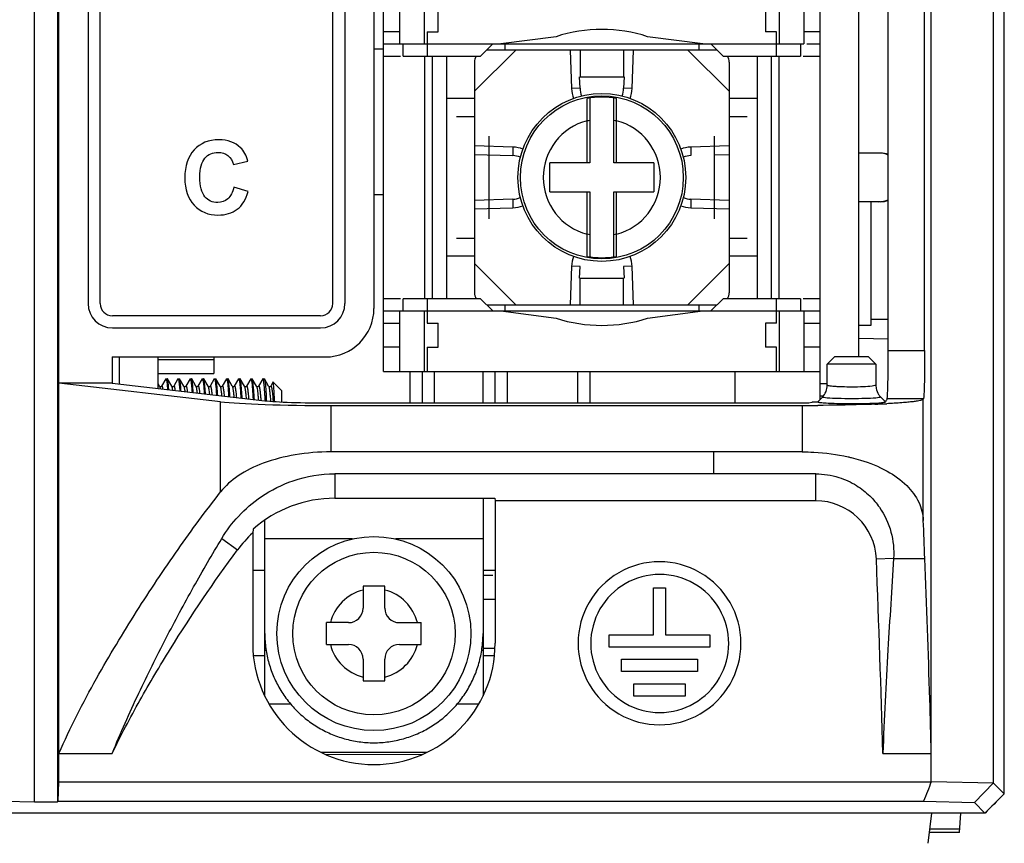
# Model space of a CAD drawing. Header units: millimetres. Extents: x 1895 to 2561, y -1570 to -291.
# Tile 38 of 61: x 2018 to 2059, y -742 to -708. Entities that reach past the tile are written whole.
import ezdxf

# ---------------------------------------------------------------- set-up
doc = ezdxf.new("R2010")
doc.units = ezdxf.units.MM
doc.header["$LTSCALE"] = 23.1
doc.layers.get('0').update_dxf_attribs({"linetype": 'CONTINUOUS'})
doc.layers.add('02___PRT_ALL_AXES', color=7, linetype='CONTINUOUS')

msp = doc.modelspace()

# ---------------------------------------------------------------- linework, layer by layer
at = {"color": 0, "linetype": 'Continuous'}
for p, q in [((2058.854, -739.923), (2058.854, -571.522)), ((2018.854, -740.264), (2018.854, -598.283)), ((2019.802, -598.283), (2019.802, -740.264)), ((2055.843, -739.43), (2055.843, -598.336)), ((2058.409, -739.485), (2058.409, -598.27)), ((2019.854, -723.006), (2019.854, -615.04)), ((2051.254, -722.523), (2051.254, -615.523)), ((2055.568, -721.658), (2055.568, -616.387)), ((2021.065, -618.323), (2021.065, -719.723)), ((2021.565, -719.723), (2021.565, -618.323)), ((2031.154, -719.723), (2031.154, -618.323)), ((2033.254, -722.523), (2033.254, -692.802)), ((2054.068, -721.658), (2054.068, -695.523)), ((2052.854, -721.923), (2052.854, -695.973)), ((2031.654, -698.323), (2031.654, -719.723)), ((2032.854, -698.323), (2032.854, -719.923)), ((2033.924, -709.023), (2033.924, -707.023)), ((2034.924, -707.023), (2034.924, -709.023)), ((2049.584, -709.023), (2049.584, -707.023)), ((2050.584, -707.023), (2050.584, -709.023)), ((2035.504, -708.523), (2035.504, -707.523)), ((2049.004, -707.523), (2049.004, -708.523)), ((2033.924, -708.523), (2033.254, -708.523)), ((2035.054, -708.523), (2035.504, -708.523)), ((2035.054, -708.523), (2035.054, -709.523)), ((2049.454, -708.523), (2049.004, -708.523)), ((2049.454, -709.523), (2049.454, -708.523)), ((2051.254, -708.523), (2050.584, -708.523)), ((2033.254, -709.023), (2050.584, -709.023)), ((2034.054, -709.523), (2034.054, -709.023)), ((2037.754, -709.023), (2037.254, -709.523)), ((2040.366, -708.722), (2038.084, -709.023)), ((2038.254, -709.023), (2038.254, -709.273)), ((2046.424, -709.023), (2044.142, -708.722)), ((2046.254, -709.023), (2046.254, -709.273)), ((2047.254, -709.523), (2046.754, -709.023)), ((2050.454, -709.023), (2050.454, -709.523)), ((2050.709, -709.023), (2051.254, -709.023)), ((2037.004, -710.973), (2038.704, -709.273)), ((2047.004, -709.273), (2037.504, -709.273)), ((2040.954, -709.273), (2041.004, -710.858)), ((2041.354, -709.273), (2041.354, -710.373)), ((2043.154, -709.273), (2043.154, -710.373)), ((2043.503, -710.858), (2043.554, -709.273)), ((2045.804, -709.273), (2047.504, -710.973)), ((2033.254, -709.523), (2033.944, -709.523)), ((2034.054, -709.523), (2037.254, -709.523)), ((2034.954, -719.523), (2034.954, -709.523)), ((2035.254, -709.523), (2035.254, -719.523)), ((2035.854, -709.523), (2035.854, -719.523)), ((2037.004, -709.773), (2037.004, -719.273)), ((2047.254, -709.523), (2050.454, -709.523)), ((2047.504, -709.773), (2047.504, -719.273)), ((2048.654, -709.523), (2048.654, -719.523)), ((2049.254, -719.523), (2049.254, -709.523)), ((2049.554, -709.523), (2049.554, -719.523)), ((2050.564, -709.523), (2051.254, -709.523)), ((2041.354, -710.847), (2041.339, -710.373)), ((2041.354, -710.373), (2043.154, -710.373)), ((2043.169, -710.373), (2043.154, -710.847)), ((2041.354, -710.847), (2041.004, -710.858)), ((2043.503, -710.858), (2043.154, -710.847)), ((2037.004, -711.273), (2035.854, -711.273)), ((2041.654, -713.923), (2041.654, -711.269)), ((2041.754, -711.257), (2041.754, -713.923)), ((2042.754, -713.923), (2042.754, -711.257)), ((2042.854, -713.923), (2042.854, -711.269)), ((2048.654, -711.273), (2047.504, -711.273)), ((2037.004, -712.023), (2036.254, -712.023)), ((2048.254, -712.023), (2047.504, -712.023)), ((2037.604, -716.223), (2037.604, -712.823)), ((2046.904, -716.223), (2046.904, -712.823)), ((2038.589, -713.273), (2037.004, -713.222)), ((2038.589, -713.273), (2038.579, -713.623)), ((2047.504, -713.222), (2045.919, -713.273)), ((2045.919, -713.273), (2045.929, -713.623)), ((2053.754, -713.523), (2052.854, -713.523)), ((2027.058, -713.993), (2027.658, -713.849)), ((2037.004, -713.573), (2038.579, -713.623)), ((2041.754, -713.923), (2040.104, -713.923)), ((2040.104, -715.123), (2040.104, -713.923)), ((2044.404, -713.923), (2042.754, -713.923)), ((2044.404, -713.923), (2044.404, -715.123)), ((2046.904, -713.592), (2047.504, -713.573)), ((2027.666, -715.106), (2027.079, -714.92)), ((2040.104, -715.123), (2041.754, -715.123)), ((2041.654, -717.776), (2041.654, -715.123)), ((2041.754, -715.123), (2041.754, -717.789)), ((2042.754, -715.123), (2044.404, -715.123)), ((2042.754, -717.789), (2042.754, -715.123)), ((2042.854, -717.776), (2042.854, -715.123)), ((2038.579, -715.422), (2037.004, -715.473)), ((2038.579, -715.422), (2038.589, -715.772)), ((2045.929, -715.422), (2045.919, -715.772)), ((2047.504, -715.473), (2045.929, -715.422)), ((2053.754, -715.523), (2052.854, -715.523)), ((2037.004, -715.823), (2038.589, -715.772)), ((2045.919, -715.772), (2047.504, -715.823)), ((2036.254, -717.023), (2037.004, -717.023)), ((2047.504, -717.023), (2048.254, -717.023)), ((2037.004, -717.773), (2035.854, -717.773)), ((2048.654, -717.773), (2047.504, -717.773)), ((2038.704, -719.773), (2037.004, -718.073)), ((2041.004, -718.187), (2040.954, -719.773)), ((2041.354, -718.198), (2041.004, -718.187)), ((2041.339, -718.672), (2041.354, -718.198)), ((2043.503, -718.187), (2043.154, -718.198)), ((2043.154, -718.198), (2043.169, -718.672)), ((2043.554, -719.773), (2043.503, -718.187)), ((2047.504, -718.073), (2045.804, -719.773)), ((2041.354, -718.673), (2043.154, -718.673)), ((2041.354, -719.773), (2041.354, -718.673)), ((2043.154, -719.773), (2043.154, -718.673)), ((2033.944, -719.523), (2033.254, -719.523)), ((2037.254, -719.523), (2034.054, -719.523)), ((2034.054, -720.023), (2034.054, -719.523)), ((2035.054, -719.523), (2035.054, -720.523)), ((2037.254, -719.523), (2037.754, -720.023)), ((2046.754, -720.023), (2047.254, -719.523)), ((2050.454, -719.523), (2047.254, -719.523)), ((2049.454, -720.523), (2049.454, -719.523)), ((2050.454, -719.523), (2050.454, -720.023)), ((2051.254, -719.523), (2050.564, -719.523)), ((2033.254, -720.023), (2051.254, -720.023)), ((2033.924, -722.523), (2033.924, -720.023)), ((2034.924, -720.023), (2034.924, -722.523)), ((2037.504, -719.773), (2047.004, -719.773)), ((2038.084, -720.023), (2040.366, -720.323)), ((2038.254, -719.773), (2038.254, -720.023)), ((2044.142, -720.323), (2046.424, -720.023)), ((2046.254, -719.773), (2046.254, -720.023)), ((2049.584, -722.523), (2049.584, -720.023)), ((2050.584, -720.023), (2050.584, -722.523)), ((2030.654, -720.223), (2022.065, -720.223)), ((2022.065, -720.723), (2030.654, -720.723)), ((2033.254, -720.523), (2033.924, -720.523)), ((2035.054, -720.523), (2035.504, -720.523)), ((2035.504, -721.523), (2035.504, -720.523)), ((2049.454, -720.523), (2049.004, -720.523)), ((2049.004, -720.523), (2049.004, -721.523)), ((2050.584, -720.523), (2051.254, -720.523)), ((2054.068, -721.183), (2052.854, -721.162)), ((2033.924, -721.523), (2033.254, -721.523)), ((2035.054, -721.523), (2035.504, -721.523)), ((2035.054, -721.523), (2035.054, -722.523)), ((2049.454, -721.523), (2049.004, -721.523)), ((2049.454, -722.523), (2049.454, -721.523)), ((2051.254, -721.523), (2050.584, -721.523)), ((2022.064, -721.923), (2030.854, -721.923)), ((2022.064, -721.923), (2022.064, -723.006)), ((2022.354, -722.207), (2022.354, -721.923)), ((2023.954, -723.222), (2023.954, -721.923)), ((2023.954, -722.028), (2026.254, -722.028)), ((2026.254, -721.923), (2026.254, -722.608)), ((2051.854, -721.923), (2051.554, -722.223)), ((2053.254, -721.923), (2051.854, -721.923)), ((2053.254, -721.923), (2053.554, -722.223)), ((2054.068, -721.658), (2055.568, -721.658)), ((2022.354, -723.039), (2022.354, -722.207)), ((2053.554, -722.223), (2051.554, -722.223)), ((2051.554, -723.08), (2051.554, -722.223)), ((2053.554, -722.223), (2053.554, -723.08)), ((2023.954, -722.608), (2026.254, -722.608)), ((2024.271, -722.829), (2024.096, -723.131)), ((2024.271, -722.829), (2024.279, -722.823)), ((2024.337, -722.829), (2024.329, -722.823)), ((2024.512, -723.131), (2024.337, -722.829)), ((2024.771, -722.829), (2024.596, -723.131)), ((2024.771, -722.829), (2024.779, -722.823)), ((2024.837, -722.829), (2024.829, -722.823)), ((2025.012, -723.131), (2024.837, -722.829)), ((2025.271, -722.829), (2025.096, -723.131)), ((2025.271, -722.829), (2025.279, -722.823)), ((2025.337, -722.829), (2025.329, -722.823)), ((2025.512, -723.131), (2025.337, -722.829)), ((2025.771, -722.829), (2025.596, -723.131)), ((2025.771, -722.829), (2025.779, -722.823)), ((2025.837, -722.829), (2025.829, -722.823)), ((2026.012, -723.131), (2025.837, -722.829)), ((2026.271, -722.829), (2026.096, -723.131)), ((2026.271, -722.829), (2026.279, -722.823)), ((2026.337, -722.829), (2026.329, -722.823)), ((2026.512, -723.131), (2026.337, -722.829)), ((2026.771, -722.829), (2026.596, -723.131)), ((2026.771, -722.829), (2026.779, -722.823)), ((2026.837, -722.829), (2026.829, -722.823)), ((2027.012, -723.131), (2026.837, -722.829)), ((2027.271, -722.829), (2027.096, -723.131)), ((2027.271, -722.829), (2027.279, -722.823)), ((2027.337, -722.829), (2027.329, -722.823)), ((2027.512, -723.131), (2027.337, -722.829)), ((2027.771, -722.829), (2027.596, -723.131)), ((2027.771, -722.829), (2027.779, -722.823)), ((2027.837, -722.829), (2027.829, -722.823)), ((2028.012, -723.131), (2027.837, -722.829)), ((2028.271, -722.829), (2028.096, -723.131)), ((2028.512, -723.131), (2028.337, -722.829)), ((2033.254, -722.523), (2051.254, -722.523)), ((2034.354, -723.818), (2034.354, -722.523)), ((2034.854, -723.818), (2034.854, -722.523)), ((2035.354, -723.818), (2035.354, -722.523)), ((2037.354, -723.818), (2037.354, -722.523)), ((2037.854, -723.818), (2037.854, -722.523)), ((2038.354, -722.523), (2038.354, -723.818)), ((2041.254, -722.523), (2041.254, -723.818)), ((2041.754, -722.523), (2041.754, -723.818)), ((2047.754, -723.818), (2047.754, -722.523)), ((2051.254, -723.523), (2051.254, -722.523)), ((2022.064, -723.006), (2019.854, -723.006)), ((2026.529, -723.77), (2019.863, -723.006)), ((2019.863, -738.262), (2019.863, -723.006)), ((2022.064, -723.006), (2028.348, -723.726)), ((2024.012, -723.131), (2023.954, -723.031)), ((2028.014, -723.134), (2028.012, -723.131)), ((2028.012, -723.131), (2028.014, -723.136)), ((2028.691, -722.967), (2028.596, -723.131)), ((2028.697, -722.965), (2028.691, -722.967)), ((2029.054, -723.323), (2028.697, -722.965)), ((2051.254, -723.023), (2051.554, -723.023)), ((2053.554, -723.08), (2053.568, -723.217)), ((2029.054, -723.776), (2029.054, -723.323)), ((2051.159, -723.766), (2051.349, -723.575)), ((2051.254, -723.523), (2051.392, -723.523)), ((2051.254, -723.671), (2051.254, -723.533)), ((2053.759, -723.575), (2053.806, -723.623)), ((2053.806, -723.623), (2053.928, -723.745)), ((2055.519, -723.655), (2054.018, -723.655)), ((2055.513, -723.667), (2055.519, -723.655)), ((2055.513, -728.659), (2055.513, -723.667)), ((2026.529, -727.486), (2026.529, -723.77)), ((2031.077, -723.818), (2050.795, -723.818)), ((2031.077, -723.923), (2050.515, -723.923)), ((2031.077, -723.923), (2031.077, -725.834)), ((2050.515, -723.923), (2050.514, -725.834)), ((2050.795, -723.818), (2050.918, -723.781)), ((2053.928, -723.745), (2053.96, -723.777)), ((2053.928, -723.745), (2053.96, -723.777)), ((2046.854, -725.834), (2031.077, -725.834)), ((2050.514, -725.834), (2046.854, -725.834)), ((2046.854, -725.834), (2046.854, -726.741)), ((2051.078, -726.741), (2031.245, -726.741)), ((2031.245, -726.741), (2031.245, -727.746)), ((2051.078, -727.851), (2051.078, -726.741)), ((2031.245, -727.746), (2037.841, -727.746)), ((2037.354, -727.746), (2037.354, -733.323)), ((2037.841, -727.746), (2037.854, -727.851)), ((2051.078, -727.851), (2037.854, -727.851)), ((2037.854, -727.851), (2037.854, -733.723)), ((2028.354, -733.323), (2028.354, -728.644)), ((2027.867, -729.023), (2027.854, -729.176)), ((2027.854, -729.176), (2027.854, -733.723)), ((2026.581, -729.401), (2027.225, -729.877)), ((2031.965, -729.423), (2028.354, -729.423)), ((2037.354, -729.423), (2033.742, -729.423)), ((2054.287, -730.223), (2053.576, -730.251)), ((2054.288, -730.223), (2055.577, -730.223)), ((2028.354, -730.723), (2027.854, -730.723)), ((2037.854, -730.723), (2037.354, -730.723)), ((2037.754, -730.923), (2037.354, -730.923)), ((2033.304, -731.373), (2032.404, -731.373)), ((2032.404, -731.373), (2032.404, -732.273)), ((2033.304, -732.273), (2033.304, -731.373)), ((2044.381, -731.444), (2044.886, -731.444)), ((2044.381, -733.373), (2044.381, -731.444)), ((2044.886, -731.444), (2044.886, -733.373)), ((2037.854, -731.923), (2037.354, -731.923)), ((2031.804, -732.873), (2030.904, -732.873)), ((2030.904, -733.773), (2030.904, -732.873)), ((2033.904, -732.873), (2034.804, -732.873)), ((2034.804, -733.773), (2034.804, -732.873)), ((2028.354, -735.884), (2028.354, -733.323)), ((2037.354, -733.323), (2037.354, -735.883)), ((2042.559, -733.373), (2044.381, -733.373)), ((2042.559, -733.878), (2042.559, -733.373)), ((2044.886, -733.373), (2046.709, -733.373)), ((2046.709, -733.373), (2046.709, -733.878)), ((2030.904, -733.773), (2031.804, -733.773)), ((2033.904, -733.773), (2034.804, -733.773)), ((2027.885, -734.223), (2028.354, -734.223)), ((2028.41, -734.023), (2028.354, -734.023)), ((2037.354, -734.023), (2037.298, -734.023)), ((2037.354, -733.928), (2037.841, -733.928)), ((2037.354, -734.223), (2037.823, -734.223)), ((2046.709, -733.878), (2042.559, -733.878)), ((2032.404, -734.373), (2032.404, -735.273)), ((2033.304, -735.273), (2033.304, -734.373)), ((2043.071, -734.384), (2046.196, -734.384)), ((2043.071, -734.889), (2043.071, -734.384)), ((2046.196, -734.384), (2046.196, -734.889)), ((2046.196, -734.889), (2043.071, -734.889)), ((2032.404, -735.273), (2033.304, -735.273)), ((2043.578, -735.395), (2045.69, -735.395)), ((2043.578, -735.9), (2043.578, -735.395)), ((2045.69, -735.395), (2045.69, -735.9)), ((2028.533, -736.223), (2029.417, -736.223)), ((2036.291, -736.223), (2037.175, -736.223)), ((2045.69, -735.9), (2043.578, -735.9)), ((2019.854, -738.262), (2022.062, -738.262)), ((2019.854, -739.433), (2019.854, -738.262)), ((2035.017, -738.223), (2030.693, -738.223)), ((2030.889, -738.312), (2034.848, -738.298)), ((2053.843, -738.262), (2055.843, -738.262)), ((2019.834, -740.232), (2019.854, -739.433)), ((2019.854, -739.433), (2055.843, -739.431)), ((2058.409, -739.485), (2055.843, -739.43)), ((2058.405, -739.481), (2057.618, -740.286)), ((2058.854, -739.923), (2058.409, -739.485)), ((2017.633, -740.232), (2018.854, -740.264)), ((2018.854, -740.264), (2019.802, -740.264)), ((2019.834, -740.232), (2019.802, -740.264)), ((2019.834, -740.232), (2055.518, -740.232)), ((2055.518, -740.232), (2057.618, -740.286)), ((2057.618, -740.286), (2058.054, -740.723)), ((2058.054, -740.723), (2058.854, -739.923)), ((2058.054, -740.723), (1974.654, -740.723)), ((2055.854, -740.723), (2055.701, -741.966)), ((2057.012, -741.523), (2057.054, -740.723)), ((2057.012, -741.523), (2055.756, -741.523)), ((2055.774, -741.376), (2057.02, -741.376))]:
    msp.add_line(p, q, dxfattribs=at)
for points in [[(2024.096, -723.131), (2024.096, -723.131), (2024.094, -723.134), (2024.089, -723.139), (2024.08, -723.145), (2024.069, -723.15), (2024.055, -723.152), (2024.041, -723.151), (2024.029, -723.146), (2024.02, -723.14), (2024.015, -723.135), (2024.013, -723.132), (2024.012, -723.131)], [(2024.596, -723.131), (2024.596, -723.131), (2024.594, -723.134), (2024.59, -723.138), (2024.582, -723.144), (2024.569, -723.15), (2024.555, -723.152), (2024.54, -723.15), (2024.528, -723.146), (2024.52, -723.14), (2024.515, -723.135), (2024.513, -723.132), (2024.512, -723.131)], [(2025.096, -723.131), (2025.096, -723.131), (2025.094, -723.134), (2025.089, -723.139), (2025.081, -723.145), (2025.069, -723.15), (2025.055, -723.152), (2025.041, -723.151), (2025.029, -723.146), (2025.02, -723.14), (2025.015, -723.135), (2025.013, -723.132), (2025.012, -723.131)], [(2025.596, -723.131), (2025.596, -723.132), (2025.593, -723.134), (2025.589, -723.139), (2025.58, -723.145), (2025.568, -723.15), (2025.555, -723.152), (2025.541, -723.151), (2025.53, -723.146), (2025.521, -723.14), (2025.515, -723.135), (2025.513, -723.132), (2025.512, -723.131)], [(2026.096, -723.131), (2026.096, -723.131), (2026.094, -723.134), (2026.09, -723.138), (2026.081, -723.145), (2026.069, -723.15), (2026.055, -723.152), (2026.04, -723.15), (2026.029, -723.146), (2026.02, -723.14), (2026.015, -723.135), (2026.013, -723.132), (2026.012, -723.131)], [(2026.596, -723.131), (2026.596, -723.131), (2026.594, -723.134), (2026.589, -723.139), (2026.581, -723.145), (2026.569, -723.15), (2026.555, -723.152), (2026.541, -723.151), (2026.528, -723.146), (2026.519, -723.139), (2026.515, -723.135), (2026.513, -723.132), (2026.512, -723.131)], [(2027.096, -723.131), (2027.096, -723.132), (2027.093, -723.135), (2027.089, -723.139), (2027.08, -723.145), (2027.069, -723.15), (2027.055, -723.152), (2027.041, -723.151), (2027.029, -723.146), (2027.02, -723.14), (2027.015, -723.135), (2027.013, -723.132), (2027.012, -723.131)], [(2027.596, -723.131), (2027.596, -723.131), (2027.594, -723.134), (2027.59, -723.138), (2027.581, -723.145), (2027.569, -723.15), (2027.555, -723.152), (2027.541, -723.151), (2027.529, -723.146), (2027.52, -723.14), (2027.515, -723.135), (2027.513, -723.132), (2027.512, -723.131)], [(2028.096, -723.131), (2028.096, -723.131), (2028.094, -723.134), (2028.089, -723.139), (2028.079, -723.146), (2028.066, -723.151), (2028.051, -723.152), (2028.036, -723.149), (2028.025, -723.144), (2028.018, -723.138), (2028.014, -723.134)], [(2028.596, -723.131), (2028.595, -723.132), (2028.593, -723.135), (2028.587, -723.141), (2028.578, -723.147), (2028.564, -723.151), (2028.548, -723.152), (2028.534, -723.148), (2028.523, -723.142), (2028.516, -723.137), (2028.513, -723.133), (2028.512, -723.131)]]:
    msp.add_lwpolyline(points, dxfattribs=at)
for centre, radius in [((2042.254, -714.523), 3.46), ((2042.254, -714.523), 3.361), ((2032.854, -733.323), 4), ((2032.854, -733.323), 3.35)]:
    msp.add_circle(centre, radius, dxfattribs=at)
for centre, radius, start, end in [((2042.254, -714.523), 6.1, 71.9684, 108.0316), ((2037.504, -709.773), 0.5, 149.9817, 180), ((2047.004, -709.773), 0.5, 0, 30.0183), ((2042.254, -710.823), 1.25, 181.6182, 200.9499), ((2042.254, -710.823), 0.9, 181.5802, 202.3346), ((2042.254, -710.823), 0.9, 337.6597, 358.4197), ((2042.254, -710.823), 1.25, 339.0326, 358.3818), ((2042.254, -714.523), 3.309, 79.5515, 100.4485), ((2042.254, -714.523), 2.415, 104.3868, 255.6173), ((2042.254, -714.523), 2.403, 102.0071, 104.4696), ((2042.254, -714.523), 2.403, 75.5304, 77.9929), ((2042.254, -714.523), 2.415, 284.3868, 75.6132), ((2038.554, -714.523), 1.25, 69.0495, 88.3818), ((2045.954, -714.523), 1.25, 91.6182, 110.8978), ((2053.68, -714.523), 1, 67.0988, 90), ((2053.754, -714.523), 1, 71.7012, 90), ((2038.554, -714.523), 0.9, 67.6329, 88.4197), ((2045.954, -714.523), 0.9, 91.5802, 112.4131), ((2038.554, -714.523), 0.9, 271.5802, 292.4131), ((2045.954, -714.523), 0.9, 247.6329, 268.4197), ((2053.68, -714.523), 1, 270, 292.9012), ((2053.754, -714.523), 1, 270, 288.2988), ((2038.554, -714.523), 1.25, 271.6182, 290.8978), ((2045.954, -714.523), 1.25, 249.0495, 268.3818), ((2042.254, -714.523), 2.403, 255.5304, 257.9929), ((2042.254, -714.523), 2.403, 282.0071, 284.4696), ((2042.254, -718.223), 1.25, 159.0326, 178.3818), ((2042.254, -714.523), 3.309, 259.5515, 280.4485), ((2042.254, -718.223), 1.25, 1.6182, 20.9499), ((2037.504, -719.273), 0.5, 180, 210.0183), ((2047.004, -719.273), 0.5, 329.9817, 0), ((2022.065, -719.723), 1, 180, 270), ((2022.065, -719.723), 0.5, 180, 270), ((2030.654, -719.723), 1, 270, 0), ((2030.654, -719.723), 0.5, 270, 0), ((2030.854, -719.923), 2, 270, 0), ((2042.254, -714.523), 6.1, 251.9684, 288.0316), ((1984.763, -726.372), 43.693, 3.469, 3.7629), ((1984.185, -726.408), 44.321, 3.461, 3.6708), ((2054.256, -723.08), 0.702, 213.4605, 224.9059), ((2050.515, -629.485), 94.438, 270.00025, 270.39216), ((2051.934, -683.174), 40.727, 272.2231, 272.9113), ((2031.245, -732.851), 5.105, 90, 131.4242), ((2051.078, -730.351), 2.5, 2.2789, 90), ((1433.194, -754.987), 622.875, 2.278593, 2.422586), ((2031.245, -732.851), 5, 132.6974, 143.5117), ((2044.634, -733.722), 3.359, 359.9968, 180.0045), ((1481.004, -753.299), 573.036, 1.503689, 2.305102), ((2044.642, -733.731), 2.845, 89.9953, 270.0051), ((2044.642, -733.731), 2.845, 269.9964, 90.0041), ((2032.854, -733.323), 1.85, 104.078, 165.922), ((2032.854, -733.323), 1.85, 14.078, 75.922), ((2031.804, -732.273), 0.6, 270, 0), ((2033.904, -732.273), 0.6, 180, 270), ((2032.854, -733.723), 5, 180, 0), ((2032.854, -733.323), 1.85, 194.078, 255.922), ((2031.804, -734.373), 0.6, 0, 90), ((2033.904, -734.373), 0.6, 90, 180), ((2032.854, -733.323), 1.85, 284.078, 345.922), ((2044.634, -733.723), 3.359, 179.9942, 0.007)]:
    msp.add_arc(centre, radius, start, end, dxfattribs=at)
for major_axis in [(5, 0), (3, 0)]:
    msp.add_ellipse((2031.077, -723.661), major_axis=major_axis, ratio=0.052408, start_param=-2.712815, end_param=-1.570796, dxfattribs=at)
for points in [[(2026.456, -712.971), (2026.035, -712.971), (2025.697, -713.111), (2025.439, -713.387)], [(2027.35, -713.297), (2027.122, -713.08), (2026.823, -712.971), (2026.456, -712.971)], [(2025.439, -713.387), (2025.182, -713.663), (2025.053, -714.05), (2025.053, -714.549)], [(2025.883, -713.729), (2026.023, -713.569), (2026.203, -713.489), (2026.426, -713.489)], [(2026.426, -713.489), (2026.585, -713.489), (2026.723, -713.534), (2026.835, -713.624)], [(2027.658, -713.849), (2027.588, -713.61), (2027.486, -713.426), (2027.35, -713.297)], [(2025.677, -714.504), (2025.677, -714.148), (2025.744, -713.888), (2025.883, -713.729)], [(2026.835, -713.624), (2026.948, -713.714), (2027.021, -713.837), (2027.058, -713.993)], [(2025.053, -714.549), (2025.053, -715.022), (2025.18, -715.394), (2025.437, -715.667)], [(2025.88, -715.316), (2025.744, -715.155), (2025.677, -714.885), (2025.677, -714.504)], [(2027.079, -714.92), (2027.027, -715.141), (2026.944, -715.3), (2026.828, -715.402)], [(2027.216, -715.836), (2027.424, -715.677), (2027.576, -715.433), (2027.666, -715.106)], [(2026.414, -715.556), (2026.195, -715.556), (2026.017, -715.476), (2025.88, -715.316)], [(2026.828, -715.402), (2026.712, -715.505), (2026.573, -715.556), (2026.414, -715.556)], [(2025.437, -715.667), (2025.693, -715.939), (2026.021, -716.074), (2026.42, -716.074)], [(2026.42, -716.074), (2026.741, -716.074), (2027.007, -715.996), (2027.216, -715.836)], [(2053.568, -723.217), (2053.585, -723.306), (2053.621, -723.392), (2053.67, -723.467)], [(2054.018, -723.655), (2054.01, -723.672), (2054, -723.688), (2053.991, -723.705)], [(2053.991, -723.705), (2053.978, -723.726), (2053.965, -723.748), (2053.954, -723.771)], [(2028.354, -733.323), (2028.354, -733.533), (2028.383, -733.947), (2028.511, -734.553), (2028.719, -735.132), (2029.002, -735.675), (2029.355, -736.174), (2029.778, -736.626), (2030.256, -737.014), (2030.779, -737.331), (2031.341, -737.575), (2031.934, -737.742), (2032.544, -737.826), (2033.161, -737.826), (2033.771, -737.742), (2034.366, -737.576), (2034.928, -737.332), (2035.452, -737.014), (2035.931, -736.626), (2036.354, -736.173), (2036.707, -735.674), (2036.99, -735.13), (2037.198, -734.549), (2037.325, -733.942), (2037.354, -733.531), (2037.354, -733.323)], [(2055.842, -739.428), (2055.736, -739.697), (2055.625, -739.964), (2055.518, -740.232)], [(2058.799, -739.978), (2058.552, -740.225), (2058.307, -740.473), (2058.06, -740.72)]]:
    msp.add_open_spline(points, degree=3, dxfattribs=at)
for points, knots in [([(2054.041, -723.405), (2054.052, -723.16), (2054.064, -722.578), (2054.068, -721.996), (2054.068, -721.658)], [0, 0, 0, 0, 0.420122, 1, 1, 1, 1]), ([(2055.568, -721.658), (2055.568, -721.905), (2055.567, -722.265), (2055.561, -722.724), (2055.555, -723.018), (2055.548, -723.264), (2055.541, -723.435), (2055.534, -723.54), (2055.53, -723.594), (2055.525, -723.63), (2055.522, -723.649), (2055.519, -723.655)], [0, 0, 0, 0, 0.370878, 0.539544, 0.688827, 0.813452, 0.908865, 0.944536, 0.971714, 0.990228, 1, 1, 1, 1]), ([(2024.279, -722.823), (2024.28, -722.823), (2024.284, -722.825), (2024.288, -722.831), (2024.292, -722.84), (2024.296, -722.853), (2024.3, -722.869), (2024.305, -722.898), (2024.312, -722.943), (2024.32, -723.006), (2024.328, -723.082), (2024.336, -723.171), (2024.342, -723.233), (2024.344, -723.266)], [0, 0, 0, 0, 0.00987, 0.024984, 0.04711, 0.076727, 0.113972, 0.158869, 0.27133, 0.4132, 0.583124, 0.779399, 1, 1, 1, 1]), ([(2024.395, -723.273), (2024.39, -723.216), (2024.384, -723.135), (2024.373, -723.034), (2024.366, -722.972), (2024.359, -722.921), (2024.352, -722.881), (2024.345, -722.851), (2024.34, -722.835), (2024.337, -722.829)], [0, 0, 0, 0, 0.381216, 0.54175, 0.680487, 0.796318, 0.88844, 0.956297, 1, 1, 1, 1]), ([(2024.779, -722.823), (2024.781, -722.823), (2024.784, -722.825), (2024.788, -722.832), (2024.793, -722.843), (2024.797, -722.857), (2024.801, -722.876), (2024.807, -722.908), (2024.815, -722.959), (2024.823, -723.031), (2024.832, -723.117), (2024.84, -723.216), (2024.846, -723.287), (2024.848, -723.324)], [0, 0, 0, 0, 0.009449, 0.024379, 0.046489, 0.076206, 0.113639, 0.15879, 0.271836, 0.414253, 0.584442, 0.780465, 1, 1, 1, 1]), ([(2024.899, -723.33), (2024.894, -723.266), (2024.887, -723.174), (2024.876, -723.06), (2024.869, -722.99), (2024.861, -722.932), (2024.853, -722.887), (2024.847, -722.856), (2024.841, -722.839), (2024.838, -722.832), (2024.837, -722.829)], [0, 0, 0, 0, 0.381655, 0.54278, 0.68205, 0.798184, 0.89021, 0.957454, 0.981764, 1, 1, 1, 1]), ([(2025.279, -722.823), (2025.281, -722.823), (2025.283, -722.825), (2025.286, -722.828), (2025.29, -722.834), (2025.293, -722.845), (2025.298, -722.861), (2025.302, -722.882), (2025.309, -722.919), (2025.317, -722.976), (2025.326, -723.056), (2025.335, -723.152), (2025.344, -723.263), (2025.35, -723.341), (2025.353, -723.382)], [0, 0, 0, 0, 0.009097, 0.015657, 0.023938, 0.046068, 0.075911, 0.113554, 0.15897, 0.272613, 0.415562, 0.585983, 0.781656, 1, 1, 1, 1]), ([(2025.403, -723.388), (2025.398, -723.316), (2025.39, -723.215), (2025.379, -723.087), (2025.371, -723.009), (2025.363, -722.944), (2025.355, -722.893), (2025.348, -722.859), (2025.342, -722.839), (2025.338, -722.832), (2025.337, -722.829)], [0, 0, 0, 0, 0.381729, 0.543383, 0.683184, 0.79968, 0.891711, 0.95849, 0.982355, 1, 1, 1, 1]), ([(2025.779, -722.823), (2025.781, -722.823), (2025.784, -722.825), (2025.787, -722.829), (2025.79, -722.836), (2025.794, -722.848), (2025.799, -722.866), (2025.804, -722.889), (2025.811, -722.93), (2025.819, -722.992), (2025.828, -723.081), (2025.838, -723.187), (2025.848, -723.309), (2025.854, -723.394), (2025.857, -723.44)], [0, 0, 0, 0, 0.00881, 0.015304, 0.023561, 0.045739, 0.075727, 0.113592, 0.159275, 0.273519, 0.416979, 0.587606, 0.7829, 1, 1, 1, 1]), ([(2025.907, -723.445), (2025.904, -723.404), (2025.899, -723.325), (2025.89, -723.213), (2025.881, -723.113), (2025.873, -723.027), (2025.864, -722.955), (2025.856, -722.899), (2025.848, -722.861), (2025.842, -722.84), (2025.839, -722.832), (2025.837, -722.829)], [0, 0, 0, 0, 0.199564, 0.381487, 0.543589, 0.6839, 0.800785, 0.892902, 0.959347, 0.982851, 1, 1, 1, 1]), ([(2026.279, -722.823), (2026.281, -722.823), (2026.284, -722.825), (2026.287, -722.829), (2026.291, -722.837), (2026.295, -722.85), (2026.3, -722.87), (2026.305, -722.896), (2026.312, -722.941), (2026.321, -723.01), (2026.331, -723.107), (2026.341, -723.223), (2026.351, -723.355), (2026.357, -723.449), (2026.361, -723.498)], [0, 0, 0, 0, 0.008563, 0.015008, 0.023255, 0.045505, 0.075658, 0.113761, 0.159724, 0.274589, 0.418561, 0.58937, 0.784237, 1, 1, 1, 1]), ([(2026.411, -723.504), (2026.408, -723.459), (2026.402, -723.372), (2026.393, -723.25), (2026.384, -723.14), (2026.375, -723.045), (2026.366, -722.966), (2026.357, -722.905), (2026.349, -722.864), (2026.342, -722.841), (2026.339, -722.833), (2026.337, -722.829)], [0, 0, 0, 0, 0.199003, 0.380974, 0.543464, 0.684288, 0.801598, 0.893875, 0.960082, 0.983284, 1, 1, 1, 1]), ([(2026.779, -722.823), (2026.781, -722.823), (2026.784, -722.825), (2026.787, -722.83), (2026.791, -722.838), (2026.796, -722.853), (2026.801, -722.875), (2026.806, -722.903), (2026.814, -722.952), (2026.823, -723.027), (2026.833, -723.133), (2026.844, -723.258), (2026.854, -723.401), (2026.861, -723.502), (2026.864, -723.555)], [0, 0, 0, 0, 0.008357, 0.014767, 0.023016, 0.045357, 0.075689, 0.114038, 0.160288, 0.275777, 0.420257, 0.591217, 0.785617, 1, 1, 1, 1]), ([(2026.915, -723.561), (2026.912, -723.512), (2026.905, -723.419), (2026.896, -723.286), (2026.886, -723.167), (2026.877, -723.064), (2026.867, -722.978), (2026.858, -722.911), (2026.85, -722.867), (2026.842, -722.842), (2026.839, -722.833), (2026.837, -722.829)], [0, 0, 0, 0, 0.198318, 0.380241, 0.543069, 0.684395, 0.802149, 0.894643, 0.960701, 0.983655, 1, 1, 1, 1]), ([(2027.279, -722.823), (2027.281, -722.823), (2027.285, -722.826), (2027.288, -722.831), (2027.292, -722.84), (2027.296, -722.855), (2027.302, -722.879), (2027.307, -722.91), (2027.315, -722.963), (2027.325, -723.044), (2027.336, -723.159), (2027.347, -723.295), (2027.358, -723.448), (2027.365, -723.557), (2027.368, -723.613)], [0, 0, 0, 0, 0.008177, 0.014565, 0.022827, 0.045276, 0.075806, 0.114415, 0.160966, 0.2771, 0.422096, 0.59319, 0.787077, 1, 1, 1, 1]), ([(2027.418, -723.619), (2027.415, -723.567), (2027.409, -723.466), (2027.399, -723.323), (2027.389, -723.194), (2027.379, -723.083), (2027.369, -722.99), (2027.36, -722.925), (2027.353, -722.883), (2027.348, -722.86), (2027.343, -722.843), (2027.339, -722.833), (2027.337, -722.829)], [0, 0, 0, 0, 0.197502, 0.379297, 0.542429, 0.684256, 0.80248, 0.895243, 0.931648, 0.961235, 0.983982, 1, 1, 1, 1]), ([(2027.779, -722.823), (2027.781, -722.823), (2027.785, -722.826), (2027.788, -722.831), (2027.792, -722.841), (2027.797, -722.858), (2027.806, -722.897), (2027.815, -722.963), (2027.827, -723.062), (2027.838, -723.185), (2027.849, -723.331), (2027.861, -723.495), (2027.868, -723.61), (2027.872, -723.671)], [0, 0, 0, 0, 0.008025, 0.014401, 0.022685, 0.045256, 0.075992, 0.161718, 0.278499, 0.424006, 0.595224, 0.788574, 1, 1, 1, 1]), ([(2027.922, -723.677), (2027.919, -723.621), (2027.912, -723.514), (2027.901, -723.36), (2027.891, -723.222), (2027.88, -723.101), (2027.87, -723.001), (2027.861, -722.931), (2027.853, -722.887), (2027.848, -722.862), (2027.843, -722.843), (2027.839, -722.833), (2027.837, -722.829)], [0, 0, 0, 0, 0.196577, 0.378183, 0.541592, 0.683915, 0.802636, 0.895716, 0.932161, 0.961691, 0.984269, 1, 1, 1, 1]), ([(2028.279, -722.823), (2028.278, -722.823), (2028.275, -722.824), (2028.273, -722.827), (2028.271, -722.829)], [0, 0, 0, 0, 0.18829, 1, 1, 1, 1]), ([(2028.361, -723.505), (2028.358, -723.455), (2028.351, -723.361), (2028.341, -723.227), (2028.331, -723.11), (2028.321, -723.012), (2028.312, -722.942), (2028.305, -722.897), (2028.3, -722.871), (2028.295, -722.85), (2028.291, -722.837), (2028.287, -722.829), (2028.284, -722.825), (2028.281, -722.823), (2028.279, -722.823)], [0, 0, 0, 0, 0.215603, 0.410418, 0.581233, 0.725266, 0.840211, 0.886204, 0.924339, 0.954519, 0.976773, 0.985019, 0.991462, 1, 1, 1, 1]), ([(2028.329, -722.823), (2028.33, -722.823), (2028.333, -722.824), (2028.335, -722.827), (2028.337, -722.829)], [0, 0, 0, 0, 0.188257, 1, 1, 1, 1]), ([(2028.337, -722.829), (2028.339, -722.833), (2028.342, -722.842), (2028.347, -722.858), (2028.352, -722.88), (2028.359, -722.919), (2028.367, -722.98), (2028.377, -723.067), (2028.387, -723.172), (2028.396, -723.292), (2028.406, -723.427), (2028.412, -723.522), (2028.415, -723.571)], [0, 0, 0, 0, 0.016286, 0.0392, 0.068863, 0.105258, 0.197795, 0.315622, 0.45703, 0.619908, 0.801815, 1, 1, 1, 1]), ([(2024.012, -723.131), (2024.015, -723.135), (2024.019, -723.148), (2024.026, -723.169), (2024.032, -723.198), (2024.036, -723.219), (2024.038, -723.231)], [0, 0, 0, 0, 0.15397, 0.371826, 0.654203, 1, 1, 1, 1]), ([(2024.096, -723.131), (2024.097, -723.129), (2024.099, -723.127), (2024.102, -723.124), (2024.105, -723.122), (2024.108, -723.123), (2024.111, -723.125), (2024.116, -723.13), (2024.121, -723.141), (2024.127, -723.158), (2024.135, -723.193), (2024.14, -723.222), (2024.144, -723.244)], [0, 0, 0, 0, 0.036557, 0.064975, 0.087476, 0.108287, 0.132548, 0.163743, 0.252557, 0.380126, 0.547498, 1, 1, 1, 1]), ([(2024.512, -723.131), (2024.516, -723.137), (2024.522, -723.156), (2024.53, -723.19), (2024.539, -723.235), (2024.544, -723.27), (2024.546, -723.289)], [0, 0, 0, 0, 0.140729, 0.354981, 0.642248, 1, 1, 1, 1]), ([(2024.596, -723.131), (2024.597, -723.129), (2024.599, -723.126), (2024.603, -723.123), (2024.607, -723.122), (2024.611, -723.124), (2024.614, -723.128), (2024.617, -723.134), (2024.621, -723.141), (2024.626, -723.156), (2024.632, -723.179), (2024.639, -723.213), (2024.646, -723.255), (2024.65, -723.285), (2024.652, -723.302)], [0, 0, 0, 0, 0.029894, 0.052101, 0.069736, 0.088434, 0.113106, 0.146048, 0.18819, 0.239935, 0.372671, 0.544239, 0.753831, 1, 1, 1, 1]), ([(2025.012, -723.131), (2025.014, -723.134), (2025.018, -723.144), (2025.026, -723.168), (2025.034, -723.21), (2025.045, -723.273), (2025.051, -723.321), (2025.054, -723.348)], [0, 0, 0, 0, 0.056503, 0.13273, 0.345057, 0.635576, 1, 1, 1, 1]), ([(2025.096, -723.131), (2025.097, -723.129), (2025.099, -723.126), (2025.103, -723.122), (2025.108, -723.122), (2025.113, -723.126), (2025.116, -723.131), (2025.12, -723.14), (2025.124, -723.15), (2025.128, -723.164), (2025.132, -723.18), (2025.137, -723.206), (2025.144, -723.245), (2025.152, -723.299), (2025.157, -723.338), (2025.159, -723.359)], [0, 0, 0, 0, 0.025701, 0.044077, 0.059223, 0.077562, 0.103192, 0.137679, 0.18159, 0.235102, 0.298253, 0.371009, 0.544806, 0.755089, 1, 1, 1, 1]), ([(2025.512, -723.131), (2025.514, -723.135), (2025.519, -723.146), (2025.525, -723.166), (2025.531, -723.192), (2025.539, -723.238), (2025.55, -723.31), (2025.557, -723.371), (2025.56, -723.405)], [0, 0, 0, 0, 0.053133, 0.127202, 0.222481, 0.338677, 0.631631, 1, 1, 1, 1]), ([(2025.596, -723.131), (2025.597, -723.129), (2025.6, -723.125), (2025.604, -723.122), (2025.61, -723.123), (2025.614, -723.128), (2025.618, -723.135), (2025.623, -723.146), (2025.627, -723.16), (2025.631, -723.177), (2025.635, -723.197), (2025.642, -723.23), (2025.649, -723.278), (2025.658, -723.344), (2025.663, -723.392), (2025.666, -723.418)], [0, 0, 0, 0, 0.02273, 0.038491, 0.052325, 0.070921, 0.097586, 0.133377, 0.178642, 0.233489, 0.297879, 0.371675, 0.546794, 0.757022, 1, 1, 1, 1]), ([(2026.012, -723.131), (2026.015, -723.136), (2026.02, -723.149), (2026.026, -723.173), (2026.033, -723.204), (2026.043, -723.26), (2026.054, -723.348), (2026.062, -723.423), (2026.066, -723.464)], [0, 0, 0, 0, 0.050562, 0.123135, 0.217822, 0.334236, 0.629183, 1, 1, 1, 1]), ([(2026.096, -723.131), (2026.098, -723.127), (2026.102, -723.122), (2026.108, -723.123), (2026.11, -723.124), (2026.113, -723.126), (2026.116, -723.131), (2026.12, -723.14), (2026.125, -723.153), (2026.13, -723.17), (2026.134, -723.19), (2026.139, -723.215), (2026.145, -723.254), (2026.153, -723.311), (2026.163, -723.389), (2026.169, -723.446), (2026.172, -723.476)], [0, 0, 0, 0, 0.033574, 0.039881, 0.04699, 0.055617, 0.066167, 0.093779, 0.130682, 0.177114, 0.233064, 0.298432, 0.373068, 0.549161, 0.75909, 1, 1, 1, 1]), ([(2026.512, -723.131), (2026.515, -723.136), (2026.521, -723.151), (2026.528, -723.179), (2026.535, -723.215), (2026.543, -723.261), (2026.55, -723.315), (2026.56, -723.403), (2026.567, -723.473), (2026.572, -723.522)], [0, 0, 0, 0, 0.048649, 0.120149, 0.21454, 0.331261, 0.469413, 0.627858, 1, 1, 1, 1]), ([(2026.596, -723.131), (2026.597, -723.13), (2026.598, -723.127), (2026.601, -723.124), (2026.603, -723.123), (2026.607, -723.122), (2026.612, -723.125), (2026.617, -723.133), (2026.622, -723.144), (2026.627, -723.16), (2026.632, -723.18), (2026.637, -723.204), (2026.642, -723.233), (2026.649, -723.278), (2026.658, -723.344), (2026.668, -723.434), (2026.674, -723.499), (2026.677, -723.534)], [0, 0, 0, 0, 0.010447, 0.0189, 0.025728, 0.031631, 0.044554, 0.064195, 0.092653, 0.130502, 0.177848, 0.234655, 0.300777, 0.375978, 0.55253, 0.761624, 1, 1, 1, 1]), ([(2027.012, -723.131), (2027.016, -723.137), (2027.022, -723.154), (2027.029, -723.185), (2027.037, -723.227), (2027.045, -723.28), (2027.053, -723.342), (2027.065, -723.443), (2027.072, -723.523), (2027.077, -723.58)], [0, 0, 0, 0, 0.047099, 0.117816, 0.2121, 0.32921, 0.46806, 0.627261, 1, 1, 1, 1]), ([(2027.096, -723.131), (2027.097, -723.129), (2027.098, -723.127), (2027.101, -723.124), (2027.104, -723.122), (2027.108, -723.122), (2027.114, -723.126), (2027.118, -723.135), (2027.124, -723.149), (2027.129, -723.167), (2027.134, -723.191), (2027.14, -723.219), (2027.145, -723.251), (2027.152, -723.303), (2027.162, -723.379), (2027.172, -723.48), (2027.179, -723.553), (2027.182, -723.592)], [0, 0, 0, 0, 0.009745, 0.017508, 0.02372, 0.029195, 0.042079, 0.062319, 0.091594, 0.130309, 0.178536, 0.23616, 0.302975, 0.378738, 0.555734, 0.764069, 1, 1, 1, 1]), ([(2027.512, -723.131), (2027.516, -723.138), (2027.522, -723.157), (2027.531, -723.192), (2027.539, -723.239), (2027.548, -723.299), (2027.557, -723.369), (2027.569, -723.484), (2027.577, -723.574), (2027.582, -723.638)], [0, 0, 0, 0, 0.045817, 0.115987, 0.210297, 0.327876, 0.467399, 0.627239, 1, 1, 1, 1]), ([(2027.596, -723.131), (2027.597, -723.129), (2027.599, -723.127), (2027.601, -723.124), (2027.604, -723.122), (2027.609, -723.122), (2027.615, -723.128), (2027.62, -723.138), (2027.625, -723.154), (2027.634, -723.186), (2027.643, -723.238), (2027.654, -723.316), (2027.665, -723.413), (2027.677, -723.526), (2027.684, -723.607), (2027.687, -723.65)], [0, 0, 0, 0, 0.009159, 0.016358, 0.022081, 0.027248, 0.040249, 0.061083, 0.091105, 0.130642, 0.23801, 0.381722, 0.559077, 0.766562, 1, 1, 1, 1]), ([(2028.014, -723.136), (2028.015, -723.137), (2028.018, -723.144), (2028.02, -723.151), (2028.022, -723.157)], [0, 0, 0, 0, 0.211582, 1, 1, 1, 1]), ([(2028.022, -723.157), (2028.025, -723.168), (2028.031, -723.194), (2028.043, -723.259), (2028.057, -723.366), (2028.072, -723.52), (2028.082, -723.634), (2028.087, -723.695)], [0, 0, 0, 0, 0.063602, 0.146745, 0.36857, 0.656918, 1, 1, 1, 1]), ([(2028.096, -723.131), (2028.097, -723.129), (2028.1, -723.125), (2028.105, -723.121), (2028.111, -723.124), (2028.116, -723.131), (2028.121, -723.14), (2028.125, -723.154), (2028.13, -723.171), (2028.135, -723.192), (2028.139, -723.217), (2028.146, -723.257), (2028.154, -723.316), (2028.163, -723.395), (2028.169, -723.453), (2028.172, -723.484)], [0, 0, 0, 0, 0.020274, 0.033954, 0.047096, 0.066264, 0.093994, 0.131037, 0.177579, 0.233624, 0.299086, 0.373768, 0.549844, 0.759549, 1, 1, 1, 1]), ([(2028.512, -723.131), (2028.514, -723.134), (2028.518, -723.143), (2028.525, -723.165), (2028.533, -723.204), (2028.543, -723.262), (2028.553, -723.335), (2028.562, -723.421), (2028.576, -723.561), (2028.585, -723.671), (2028.591, -723.748)], [0, 0, 0, 0, 0.018883, 0.044074, 0.113624, 0.20831, 0.326884, 0.46763, 0.628424, 1, 1, 1, 1]), ([(2028.596, -723.131), (2028.597, -723.129), (2028.599, -723.127), (2028.602, -723.123), (2028.605, -723.122), (2028.609, -723.123), (2028.612, -723.125), (2028.617, -723.132), (2028.622, -723.144), (2028.628, -723.164), (2028.634, -723.19), (2028.64, -723.222), (2028.649, -723.278), (2028.66, -723.361), (2028.672, -723.476), (2028.684, -723.61), (2028.692, -723.705), (2028.696, -723.755)], [0, 0, 0, 0, 0.008359, 0.014773, 0.019832, 0.024655, 0.030508, 0.038155, 0.059982, 0.09124, 0.132083, 0.182399, 0.241975, 0.387504, 0.565315, 0.771146, 1, 1, 1, 1]), ([(2028.756, -723.759), (2028.753, -723.705), (2028.749, -723.6), (2028.741, -723.45), (2028.734, -723.317), (2028.728, -723.217), (2028.722, -723.147), (2028.719, -723.103), (2028.715, -723.065), (2028.712, -723.033), (2028.708, -723.007), (2028.704, -722.987), (2028.701, -722.975), (2028.699, -722.968), (2028.697, -722.966), (2028.697, -722.965)], [0, 0, 0, 0, 0.205489, 0.394657, 0.563434, 0.708277, 0.770772, 0.826224, 0.874361, 0.914974, 0.947878, 0.972974, 0.990249, 0.996015, 1, 1, 1, 1]), ([(2051.349, -723.575), (2051.413, -723.511), (2051.518, -723.355), (2051.554, -723.171), (2051.554, -723.08)], [0, 0, 0, 0, 0.500002, 1, 1, 1, 1]), ([(2052.554, -723.164), (2052.426, -723.164), (2052.241, -723.161), (2052.005, -723.151), (2051.855, -723.141), (2051.733, -723.129), (2051.639, -723.115), (2051.587, -723.103), (2051.554, -723.088), (2051.554, -723.08)], [0, 0, 0, 0, 0.379276, 0.550695, 0.701002, 0.824547, 0.916867, 0.975093, 1, 1, 1, 1]), ([(2053.402, -723.125), (2053.281, -723.141), (2052.999, -723.158), (2052.716, -723.164), (2052.554, -723.164)], [0, 0, 0, 0, 0.428888, 1, 1, 1, 1]), ([(2053.554, -723.08), (2053.554, -723.085), (2053.539, -723.096), (2053.49, -723.111), (2053.44, -723.119), (2053.402, -723.125)], [0, 0, 0, 0, 0.093951, 0.286878, 1, 1, 1, 1]), ([(2028.172, -723.484), (2028.174, -723.501), (2028.181, -723.576), (2028.187, -723.65), (2028.192, -723.708)], [0, 0, 0, 0, 0.233231, 1, 1, 1, 1]), ([(2051.353, -723.581), (2051.352, -723.58), (2051.35, -723.578), (2051.349, -723.576), (2051.349, -723.575)], [0, 0, 0, 0, 0.573405, 1, 1, 1, 1]), ([(2051.553, -723.614), (2051.507, -723.61), (2051.448, -723.605), (2051.382, -723.591), (2051.36, -723.585), (2051.353, -723.581)], [0, 0, 0, 0, 0.674399, 0.88159, 1, 1, 1, 1]), ([(2052.554, -723.646), (2052.365, -723.646), (2052.031, -723.641), (2051.697, -723.627), (2051.553, -723.614)], [0, 0, 0, 0, 0.566552, 1, 1, 1, 1]), ([(2053.555, -723.614), (2053.411, -723.627), (2053.077, -723.641), (2052.743, -723.646), (2052.554, -723.646)], [0, 0, 0, 0, 0.433429, 1, 1, 1, 1]), ([(2053.751, -723.583), (2053.731, -723.593), (2053.664, -723.602), (2053.599, -723.61), (2053.555, -723.614)], [0, 0, 0, 0, 0.341816, 1, 1, 1, 1]), ([(2053.759, -723.575), (2053.759, -723.577), (2053.756, -723.58), (2053.753, -723.582), (2053.751, -723.583)], [0, 0, 0, 0, 0.396783, 1, 1, 1, 1]), ([(2055.513, -723.667), (2055.506, -723.68), (2055.462, -723.7), (2055.382, -723.722), (2055.253, -723.745), (2055.082, -723.768), (2054.868, -723.79), (2054.504, -723.82), (2054.211, -723.838), (2054.003, -723.848)], [0, 0, 0, 0, 0.028643, 0.084683, 0.169566, 0.283036, 0.424126, 0.591711, 1, 1, 1, 1]), ([(2054.018, -723.655), (2054.022, -723.648), (2054.025, -723.622), (2054.031, -723.572), (2054.036, -723.496), (2054.039, -723.438), (2054.041, -723.405)], [0, 0, 0, 0, 0.101624, 0.303483, 0.60408, 1, 1, 1, 1]), ([(2050.918, -723.781), (2050.927, -723.779), (2050.954, -723.777), (2051.033, -723.771), (2051.102, -723.771), (2051.154, -723.771)], [0, 0, 0, 0, 0.121448, 0.346799, 1, 1, 1, 1]), ([(2051.154, -723.771), (2051.156, -723.778), (2051.188, -723.785), (2051.21, -723.79), (2051.228, -723.793)], [0, 0, 0, 0, 0.297418, 1, 1, 1, 1]), ([(2053.514, -723.87), (2053.335, -723.877), (2052.551, -723.904), (2051.767, -723.916), (2051.162, -723.92)], [0, 0, 0, 0, 0.228193, 1, 1, 1, 1]), ([(2051.228, -723.793), (2051.294, -723.803), (2051.465, -723.817), (2051.907, -723.838), (2052.282, -723.843), (2052.554, -723.843)], [0, 0, 0, 0, 0.152295, 0.385446, 1, 1, 1, 1]), ([(2052.554, -723.843), (2052.764, -723.843), (2053.139, -723.838), (2053.514, -723.825), (2053.679, -723.813)], [0, 0, 0, 0, 0.559683, 1, 1, 1, 1]), ([(2053.679, -723.813), (2053.733, -723.809), (2053.818, -723.802), (2053.903, -723.791), (2053.933, -723.782)], [0, 0, 0, 0, 0.633499, 1, 1, 1, 1]), ([(2053.933, -723.782), (2053.936, -723.781), (2053.943, -723.779), (2053.952, -723.775), (2053.954, -723.771)], [0, 0, 0, 0, 0.371149, 1, 1, 1, 1]), ([(2031.077, -725.834), (2030.584, -725.834), (2029.637, -725.909), (2028.336, -726.239), (2027.277, -726.751), (2026.729, -727.23), (2026.529, -727.486)], [0, 0, 0, 0, 0.29689, 0.569679, 0.804282, 1, 1, 1, 1]), ([(2050.514, -725.834), (2050.677, -725.834), (2051.313, -725.851), (2051.947, -725.934), (2052.408, -726.038)], [0, 0, 0, 0, 0.256052, 1, 1, 1, 1]), ([(2052.408, -726.038), (2052.452, -726.047), (2052.624, -726.088), (2052.794, -726.134), (2052.919, -726.172)], [0, 0, 0, 0, 0.25444, 1, 1, 1, 1]), ([(2052.919, -726.172), (2053.299, -726.287), (2053.984, -726.561), (2054.825, -727.152), (2055.363, -727.863), (2055.502, -728.403), (2055.513, -728.659)], [0, 0, 0, 0, 0.312219, 0.575648, 0.798592, 1, 1, 1, 1]), ([(2026.581, -729.401), (2026.777, -729.077), (2027.258, -728.436), (2028.238, -727.592), (2029.583, -726.919), (2030.661, -726.741), (2031.245, -726.741)], [0, 0, 0, 0, 0.203, 0.426437, 0.687406, 1, 1, 1, 1]), ([(2051.078, -726.741), (2051.397, -726.741), (2051.99, -726.832), (2052.741, -727.177), (2053.301, -727.616), (2053.829, -728.237), (2054.238, -729.111), (2054.312, -729.861), (2054.288, -730.223)], [0, 0, 0, 0, 0.180927, 0.333862, 0.464293, 0.58121, 0.794246, 1, 1, 1, 1]), ([(2019.863, -738.262), (2020.324, -737.208), (2021.098, -735.696), (2022.219, -733.776), (2023.32, -731.989), (2024.73, -729.877), (2025.925, -728.261), (2026.529, -727.486)], [0, 0, 0, 0, 0.27196, 0.400256, 0.525463, 0.767758, 1, 1, 1, 1]), ([(2022.062, -738.262), (2022.398, -737.423), (2023.111, -735.83), (2024.248, -733.55), (2025.391, -731.423), (2026.183, -730.062), (2026.581, -729.401)], [0, 0, 0, 0, 0.272355, 0.525534, 0.767592, 1, 1, 1, 1]), ([(2022.062, -738.262), (2022.414, -737.52), (2023.184, -736.066), (2024.865, -733.242), (2026.248, -731.198), (2027.225, -729.877)], [0, 0, 0, 0, 0.250013, 0.500061, 1, 1, 1, 1]), ([(2054.287, -730.223), (2054.205, -731.477), (2054.041, -734.156), (2053.901, -736.836), (2053.843, -738.262)], [0, 0, 0, 0, 0.468362, 1, 1, 1, 1]), ([(2055.843, -738.262), (2055.825, -737.519), (2055.75, -734.839), (2055.654, -732.159), (2055.577, -730.223)], [0, 0, 0, 0, 0.277161, 1, 1, 1, 1])]:
    msp.add_open_spline(points, degree=3, knots=knots, dxfattribs=at)
at = {"layer": '02___PRT_ALL_AXES', "color": 0, "linetype": 'Continuous'}
for p, q in [((2032.854, -709.223), (2033.254, -709.223)), ((2032.854, -715.223), (2033.254, -715.223)), ((2053.354, -715.523), (2053.354, -720.623)), ((2054.068, -720.373), (2053.354, -720.373)), ((2053.354, -720.623), (2052.854, -720.623)), ((2024.279, -722.823), (2024.329, -722.823)), ((2024.779, -722.823), (2024.829, -722.823)), ((2025.279, -722.823), (2025.329, -722.823)), ((2025.779, -722.823), (2025.829, -722.823)), ((2026.279, -722.823), (2026.329, -722.823)), ((2026.779, -722.823), (2026.829, -722.823)), ((2027.279, -722.823), (2027.329, -722.823)), ((2027.779, -722.823), (2027.829, -722.823)), ((2028.279, -722.823), (2028.329, -722.823))]:
    msp.add_line(p, q, dxfattribs=at)

doc.saveas('drawing.dxf')
